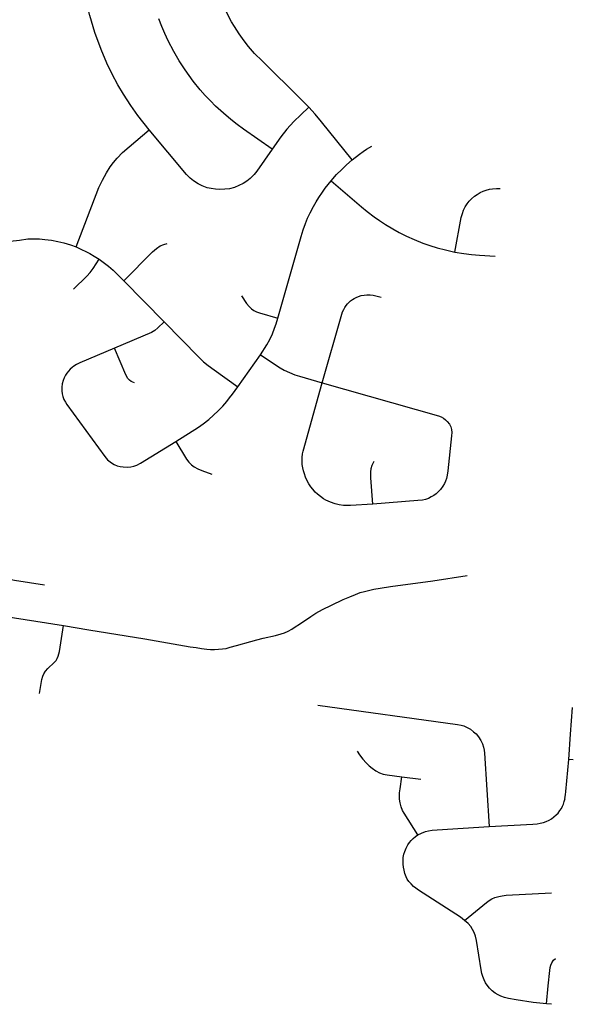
# Model space of a CAD drawing. Extents: x 1410746 to 1533160, y 578873 to 704954.
# Tile 54 of 227: x 1512021 to 1515049, y 594638 to 600020. Entities that reach past the tile are written whole.
import ezdxf

# ---------------------------------------------------------------- set-up
doc = ezdxf.new("R2010")
doc.units = 0
doc.header["$MEASUREMENT"] = 0
doc.layers.add('MC_STREETS', color=254, linetype='CONTINUOUS')

msp = doc.modelspace()

# ---------------------------------------------------------------- linework, layer by layer
at = {"layer": 'MC_STREETS'}
for p, q in [((1512589.942025, 598593.25425), (1512811.182025, 598368.155425)), ((1513213.3886, 598013.193275), (1513338.5564, 598187.754775)), ((1511857.5619, 596772.195425), (1512260.8838, 596708.283675)), ((1515048.728925, 595974.432625), (1515024.4192, 595975.624625)), ((1514110.45255, 595880.7981), (1514215.309725, 595868.806775)), ((1514929.053125, 594637.7911), (1514901.497875, 594640.61315))]:
    msp.add_line(p, q, dxfattribs=at)
for points in [[(1513603.020275, 599542.616925), (1513559.090575, 599586.5466), (1513346.166075, 599796.333275), (1513305.62465, 599836.475625), (1513272.634525, 599874.350975), (1513247.996675, 599904.8127), (1513220.17195, 599943.943875), (1513194.80195, 599982.73455), (1513179.439925, 600009.57515), (1513156.999475, 600050.497875), (1513137.500075, 600093.53105), (1513120.914375, 600133.202225), (1513106.794125, 600172.425175), (1513095.587575, 600209.182675), (1513087.51885, 600238.76795), (1513079.226, 600275.301325), (1513072.0538, 600312.7312), (1513067.5712, 600345.2302), (1513063.088575, 600388.4875), (1513060.84725, 600428.1587), (1513059.950725, 600470.967725), (1513061.2474, 600517.850725)], [(1512728.86015, 599417.437525), (1512667.514275, 599495.847), (1512627.93095, 599551.40255), (1512587.65315, 599613.90255), (1512556.847875, 599664.121925), (1512526.55895, 599723.285625), (1512498.069825, 599782.999775), (1512465.43095, 599857.65255), (1512431.40315, 599951.055325), (1512403.9726, 600043.41645), (1512388.000375, 600107.65255), (1512376.22315, 600166.116875), (1512368.518075, 600211.28785), (1512362.30595, 600250.7081), (1512358.833725, 600287.16645), (1512350.483525, 600375.142375)], [(1513402.2365, 599313.2081), (1513244.5976, 599422.5831), (1513210.91705, 599447.5831), (1513175.35355, 599475.361275), (1513135.2226, 599508.694225), (1513091.5919, 599548.26435), (1513064.04205, 599576.055325), (1513034.615325, 599606.844625), (1513007.0976, 599637.16645), (1512969.250375, 599684.735875), (1512925.500375, 599745.847), (1512893.55595, 599795.499775), (1512864.04205, 599846.54145), (1512833.0615, 599904.67115), (1512814.389275, 599945.847), (1512798.26245, 599982.66735), (1512781.978925, 600025.747975)], [(1513603.020275, 599542.616925), (1513558.19405, 599500.92855), (1513520.29205, 599463.555325), (1513482.444825, 599422.235875), (1513449.1115, 599379.874775), (1513402.2365, 599313.2081)], [(1513838.500575, 599253.60105), (1513672.052625, 599462.153875), (1513637.312325, 599503.16985), (1513603.020275, 599542.616925)], [(1512328.8274, 598778.15685), (1512454.332025, 599102.851525), (1512473.2122, 599143.460075), (1512494.757375, 599183.013175), (1512516.231575, 599215.8584), (1512533.9889, 599239.931), (1512553.8443, 599264.2741), (1512583.684775, 599294.704825), (1512619.458325, 599326.12175), (1512728.86015, 599417.437525)], [(1513402.2365, 599313.2081), (1513317.8615, 599192.374775), (1513302.2365, 599173.624775), (1513282.0976, 599153.13865), (1513262.65315, 599138.2081), (1513242.16705, 599124.66645), (1513219.5976, 599113.555325), (1513194.944825, 599103.8331), (1513167.8615, 599096.54145), (1513141.819825, 599093.41645), (1513113.5689, 599092.4936), (1513092.3773, 599094.38425), (1513068.208725, 599097.235875), (1513045.639275, 599102.097), (1513018.72295, 599112.771775), (1512995.9865, 599123.624775), (1512971.58395, 599138.753025), (1512953.272625, 599154.381925), (1512932.78055, 599174.0571), (1512728.86015, 599417.437525)], [(1513838.500575, 599253.60105), (1513879.4649, 599286.12245), (1513899.077875, 599300.0541), (1513918.22405, 599312.92285), (1513945.844775, 599328.61645)], [(1513724.87895, 599140.293275), (1513754.06905, 599173.5637), (1513782.3175, 599201.812175), (1513807.427275, 599226.2942), (1513838.500575, 599253.60105)], [(1513433.362225, 598388.767), (1513560.0962, 598834.8959), (1513571.0817, 598871.618925), (1513583.00885, 598905.5171), (1513595.24985, 598935.334925), (1513609.68795, 598964.838875), (1513627.264775, 598998.73705), (1513641.389025, 599023.8468), (1513657.3965, 599048.642675), (1513676.542675, 599077.5189), (1513692.236275, 599099.176075), (1513707.302125, 599119.263875), (1513724.87895, 599140.293275)], [(1513724.87895, 599140.293275), (1513890.28945, 598998.1093), (1513921.990525, 598971.744075), (1513959.341275, 598942.86785), (1513989.1591, 598921.838425), (1514022.11565, 598900.181275), (1514061.5145, 598876.261425), (1514096.189425, 598856.86695), (1514136.992775, 598836.465275), (1514178.423875, 598817.946825), (1514224.876925, 598799.428375), (1514264.73865, 598785.30415), (1514304.600375, 598772.749275), (1514349.484075, 598761.76375), (1514400.6452, 598750.1505)], [(1514400.6452, 598750.1505), (1514436.1404, 598938.422075), (1514441.70415, 598960.98305), (1514448.643375, 598979.30255), (1514457.52555, 598996.51175), (1514467.795575, 599012.888275), (1514479.731, 599027.87695), (1514492.22155, 599040.6451), (1514508.04295, 599054.801075), (1514523.031625, 599065.34865), (1514539.130575, 599075.3411), (1514555.229525, 599082.83545), (1514571.8836, 599088.94195), (1514589.925525, 599093.383025), (1514606.8572, 599095.88115), (1514628.229925, 599097.268975), (1514648.773325, 599096.725)], [(1511968.00205, 598808.8457), (1512019.612425, 598815.931825), (1512065.911875, 598821.6582), (1512094.350875, 598822.814325), (1512128.13205, 598821.9513), (1512158.2693, 598819.636225), (1512195.367975, 598814.963), (1512229.048675, 598808.165775), (1512261.6193, 598799.702025), (1512298.828625, 598788.829475), (1512328.8274, 598778.15685)], [(1512328.8274, 598778.15685), (1512359.246575, 598764.299375), (1512381.564825, 598754.039125), (1512403.431575, 598742.141025), (1512428.514, 598727.991975), (1512454.882725, 598710.948775)], [(1512589.942025, 598593.25425), (1512747.5112, 598751.145), (1512768.7348, 598769.474475), (1512789.63685, 598783.623525), (1512808.60945, 598792.305925), (1512827.2605, 598796.486325)], [(1514400.6452, 598750.1505), (1514449.29535, 598742.3037), (1514491.0403, 598736.967875), (1514535.288175, 598733.007125), (1514620.652675, 598727.700275)], [(1512315.828675, 598547.46755), (1512388.05375, 598618.569925), (1512406.01645, 598638.40375), (1512422.404175, 598660.14075), (1512454.882725, 598710.948775)], [(1512454.882725, 598710.948775), (1512485.235175, 598689.9078), (1512506.012325, 598673.3251), (1512532.059475, 598650.815225), (1512589.942025, 598593.25425)], [(1513233.081525, 598511.25395), (1513261.379675, 598469.449875), (1513275.56575, 598452.4388), (1513289.034675, 598439.222325), (1513301.2228, 598430.231425), (1513315.396, 598423.6004), (1513331.541325, 598418.401375), (1513433.362225, 598388.767)], [(1513675.8189, 598036.07985), (1513782.182375, 598410.30655), (1513787.0001, 598422.98475), (1513792.832075, 598436.42365), (1513799.171175, 598447.580475), (1513806.270975, 598457.469475), (1513813.95775, 598466.48255), (1513821.738375, 598474.458275), (1513830.613125, 598482.825875), (1513840.502125, 598489.925675), (1513850.391125, 598496.011225), (1513861.2944, 598502.09675), (1513874.479725, 598507.675175), (1513889.18645, 598511.98575), (1513904.146725, 598515.2821), (1513919.8677, 598516.549925), (1513936.8565, 598516.29635), (1513954.098875, 598514.267825), (1513969.312725, 598510.9715), (1513997.8056, 598504.0197)], [(1513338.5564, 598187.754775), (1513371.999675, 598242.100075), (1513388.32505, 598271.4131), (1513403.191925, 598302.555175), (1513415.09, 598333.74745), (1513423.450825, 598357.5436), (1513433.362225, 598388.767)], [(1512811.182025, 598368.155425), (1512776.77405, 598335.99845), (1512759.73085, 598322.17095), (1512741.0798, 598311.237575), (1512540.098725, 598225.056875)], [(1512811.182025, 598368.155425), (1513000.908175, 598175.535125), (1513026.563175, 598150.87575), (1513051.07305, 598129.872225), (1513083.5516, 598106.076075), (1513213.3886, 598013.193275)], [(1512540.098725, 598225.056875), (1512350.37255, 598143.699725), (1512331.39995, 598135.01735), (1512317.57245, 598126.656525), (1512307.92535, 598119.903575), (1512296.34885, 598109.9349), (1512287.023325, 598099.644675), (1512278.019375, 598088.389725), (1512270.623275, 598076.49165), (1512264.191875, 598063.3073), (1512257.760475, 598047.2288), (1512253.580075, 598029.542475), (1512251.329075, 598011.213), (1512251.329075, 597991.597225), (1512253.580075, 597974.554025), (1512257.117325, 597959.761825), (1512262.9056, 597943.68335), (1512270.3017, 597930.1774), (1512279.30565, 597916.02835), (1512485.753425, 597632.08225), (1512501.51035, 597613.4312), (1512522.0908, 597597.99585), (1512538.1693, 597588.0272), (1512553.8128, 597581.56585), (1512570.637575, 597577.2568), (1512587.5017, 597575.133125), (1512609.87935, 597573.878125), (1512629.173525, 597575.485975), (1512644.608875, 597579.02325), (1512660.687375, 597584.8115), (1512681.267825, 597595.744875), (1512875.495975, 597714.725675)], [(1512648.14615, 598035.00915), (1512630.459825, 598042.40525), (1512620.812725, 598049.80135), (1512612.13035, 598059.44845), (1512601.51855, 598078.0995), (1512540.098725, 598225.056875)], [(1513338.5564, 598187.754775), (1513445.610575, 598117.069425), (1513468.0064, 598104.569425), (1513497.173075, 598091.02775), (1513526.079325, 598079.309), (1513550.45375, 598071.269825), (1513675.8189, 598036.07985)], [(1512875.495975, 597714.725675), (1512998.657175, 597792.224), (1513024.252625, 597811.1639), (1513054.28875, 597835.314325), (1513081.3006, 597858.788925), (1513107.0262, 597882.5851), (1513130.945175, 597907.8385), (1513153.010675, 597932.749975), (1513169.08915, 597952.365725), (1513184.805625, 597973.905625), (1513213.3886, 598013.193275)], [(1513952.09795, 597372.6252), (1513829.147125, 597364.365075), (1513811.6992, 597363.844225), (1513792.428375, 597364.8859), (1513767.9492, 597368.271325), (1513745.8138, 597373.47965), (1513720.29295, 597382.594225), (1513695.8138, 597393.531725), (1513681.7513, 597401.60465), (1513665.60545, 597413.3234), (1513649.459625, 597426.60465), (1513637.22005, 597438.3234), (1513623.678375, 597453.687975), (1513612.740875, 597467.22965), (1513602.0638, 597483.375475), (1513591.3867, 597503.687975), (1513583.834625, 597519.5734), (1513577.584625, 597537.281725), (1513572.3763, 597554.208825), (1513568.874425, 597571.036025), (1513566.3867, 597589.625475), (1513565.3147, 597608.258725), (1513566.216625, 597627.186175), (1513567.9492, 597646.656725), (1513570.553375, 597662.021325), (1513675.8189, 598036.07985)], [(1513675.8189, 598036.07985), (1514311.81255, 597855.0629), (1514326.595525, 597849.1497), (1514338.57755, 597842.61405), (1514350.092725, 597833.277425), (1514359.118125, 597823.629575)], [(1514359.118125, 597823.629575), (1514370.833325, 597809.553575), (1514377.995675, 597794.614975), (1514382.293075, 597779.881), (1514384.339475, 597763.509925), (1514383.305625, 597745.85065), (1514363.2617, 597554.469225), (1514359.615875, 597529.990075), (1514355.1888, 597513.062975), (1514350.240875, 597497.6984), (1514343.990875, 597484.156725), (1514334.69605, 597469.550325), (1514321.7243, 597453.024125), (1514312.740875, 597442.750475), (1514298.15755, 597429.208825), (1514286.178375, 597419.833825), (1514272.115875, 597411.500475), (1514257.0117, 597403.687975), (1514240.084625, 597397.958825), (1514223.678375, 597393.79215), (1514198.15755, 597391.187975), (1513952.09795, 597372.6252)], [(1512875.495975, 597714.725675), (1512933.7001, 597617.933175), (1512945.594925, 597601.52555), (1512959.78235, 597587.432425), (1512975.430225, 597576.073125), (1512994.111275, 597565.50525), (1513016.1859, 597555.793275), (1513071.8275, 597535.727375)], [(1513952.09795, 597372.6252), (1513941.647125, 597516.4484), (1513941.1263, 597546.656725), (1513943.73045, 597566.708825), (1513948.561975, 597584.282725), (1513959.8763, 597607.0734)], [(1511857.5619, 596772.195425), (1511869.958125, 596864.978925), (1511873.083125, 596883.989325), (1511877.510225, 596898.572675), (1511884.020625, 596912.895575), (1511892.353975, 596924.614325), (1511903.291475, 596935.551825), (1511916.833125, 596945.18725), (1511932.458125, 596953.260175), (1511945.21855, 596956.906), (1511959.020625, 596958.989325), (1511974.1248, 596959.24975), (1511992.8748, 596957.166425), (1512156.15605, 596931.12475)], [(1512260.8838, 596708.283675), (1512398.6442, 596685.367), (1512705.154625, 596634.846175), (1512953.0713, 596592.658675), (1512985.135875, 596587.666925), (1513015.310875, 596583.02325), (1513043.435875, 596579.89825), (1513064.26865, 596578.277675), (1513085.623375, 596578.075325), (1513108.80045, 596578.856575), (1513129.373375, 596580.6795), (1513149.16505, 596583.8045), (1513172.0817, 596589.533675), (1513205.857625, 596598.93175), (1513284.5817, 596621.564925), (1513317.654625, 596630.6795), (1513352.810875, 596638.492), (1513418.9567, 596653.856575), (1513450.72755, 596662.450325), (1513468.435875, 596668.700325), (1513489.79005, 596678.33575), (1513508.80045, 596688.492), (1513528.0713, 596700.471175), (1513551.248375, 596716.096175), (1513613.48795, 596758.544075), (1513639.866825, 596775.190725), (1513675.98795, 596795.52325), (1513725.467125, 596820.002425), (1513790.310875, 596850.992), (1513825.72755, 596866.096175), (1513857.23795, 596878.856575), (1513883.393825, 596888.424125), (1513906.717125, 596895.262825), (1513928.451125, 596900.4852), (1513956.97755, 596906.721175), (1513991.873375, 596912.71075), (1514048.0241, 596921.179875), (1514280.464875, 596953.247275), (1514467.996725, 596982.06615)], [(1512128.083325, 596337.099525), (1512141.84085, 596412.991425), (1512147.538025, 596432.1971), (1512153.1174, 596444.84765), (1512162.679075, 596459.6124), (1512174.1856, 596472.885), (1512208.78385, 596506.325525), (1512219.660325, 596517.44005), (1512226.0179, 596527.39105), (1512231.179675, 596540.3533), (1512234.875925, 596553.48095), (1512237.6901, 596566.9158), (1512260.8838, 596708.283675)], [(1513651.110075, 596272.3232), (1514415.308775, 596168.3109), (1514434.6593, 596164.471375), (1514449.7794, 596159.431325), (1514471.199525, 596149.981275), (1514486.634625, 596141.161225), (1514503.644725, 596128.246125), (1514516.5598, 596115.64605), (1514530.4199, 596099.26595), (1514542.389975, 596080.680825), (1514551.525025, 596061.465725), (1514556.880075, 596043.5106), (1514560.67095, 596026.502125), (1514562.5501, 596010.1204), (1514587.75025, 595609.12285)], [(1515024.4192, 595975.624625), (1515033.424625, 596114.4533), (1515043.76705, 596259.611275)], [(1513866.3514, 596021.671375), (1513879.372225, 596002.400525), (1513897.8618, 595977.400525), (1513916.090975, 595957.608875), (1513932.75765, 595941.72345), (1513949.4243, 595927.921375), (1513967.9139, 595914.3797), (1513988.747225, 595903.963025), (1514009.32015, 595896.671375), (1514031.19515, 595891.72345), (1514110.45255, 595880.7981)], [(1515003.183075, 595762.3199), (1515006.26175, 595782.61895), (1515008.1705, 595800.343475), (1515024.4192, 595975.624625)], [(1514198.1248, 595564.511825), (1514123.47665, 595682.3174), (1514115.309725, 595697.1922), (1514107.2368, 595716.72345), (1514101.247225, 595739.119275), (1514098.38265, 595758.650525), (1514097.79455, 595775.873875), (1514098.903475, 595794.0672), (1514101.4361, 595815.611375), (1514110.45255, 595880.7981)], [(1514587.75025, 595609.12285), (1514827.466775, 595623.29795), (1514850.461925, 595625.18795), (1514868.260425, 595627.7984), (1514885.688825, 595631.8377), (1514900.701725, 595637.252225), (1514916.677975, 595644.598875), (1514929.842425, 595652.278125), (1514942.9326, 595662.196175), (1514954.95965, 595672.983525), (1514965.154825, 595683.55035), (1514975.7451, 595696.571175), (1514983.5576, 595708.0295), (1514990.16985, 595721.007775), (1514994.78635, 595732.71155), (1514999.42995, 595747.0917), (1515003.237875, 595762.528825)], [(1514198.1248, 595564.511825), (1514217.9139, 595574.275525), (1514239.93525, 595582.295225), (1514257.2368, 595586.515125), (1514277.5493, 595589.3797), (1514304.159325, 595591.730075), (1514587.75025, 595609.12285)], [(1514454.42395, 595096.537825), (1514431.206125, 595113.477325), (1514202.5493, 595261.515125), (1514187.184725, 595272.452625), (1514174.4243, 595282.608875), (1514161.403475, 595295.6297), (1514149.4243, 595309.171375), (1514140.57015, 595321.671375), (1514134.059725, 595335.47345), (1514127.809725, 595353.181775), (1514122.8618, 595370.6297), (1514119.7368, 595387.8172), (1514118.434725, 595404.22345), (1514117.653475, 595421.931775), (1514118.69515, 595440.421375), (1514121.82015, 595458.650525), (1514126.76805, 595473.7547), (1514134.543225, 595490.601875), (1514144.4764, 595508.91095), (1514153.590975, 595521.931775), (1514162.44515, 595532.869275), (1514173.64305, 595544.84845), (1514184.840975, 595555.265125), (1514198.1248, 595564.511825)], [(1514454.42395, 595096.537825), (1514573.624525, 595193.794675), (1514588.95365, 595204.84225), (1514603.73695, 595213.8408), (1514620.127125, 595221.553825), (1514641.33795, 595227.659975), (1514660.299125, 595231.1951), (1514681.01295, 595233.84845), (1514929.118525, 595247.339575)], [(1514901.497875, 594640.61315), (1514828.3208, 594648.25205), (1514736.849675, 594661.91535), (1514694.365, 594669.75105), (1514671.868675, 594674.893075), (1514651.621975, 594681.96335), (1514637.4951, 594689.352775), (1514621.734, 594699.31765), (1514605.343825, 594712.1727), (1514590.8819, 594725.991875), (1514578.348225, 594741.7393), (1514569.028325, 594755.87985), (1514560.993925, 594771.3059), (1514553.92365, 594788.981575), (1514549.103, 594806.97865), (1514545.2465, 594825.61845), (1514519.5364, 594986.3065), (1514513.751625, 595010.08835), (1514507.002725, 595029.692275), (1514498.0042, 595047.367975), (1514487.511075, 595062.416475), (1514473.43485, 595079.25275), (1514454.42395, 595096.537825)], [(1514901.497875, 594640.61315), (1514911.093525, 594738.3783), (1514919.415675, 594822.637325), (1514921.7435, 594838.22255), (1514925.6568, 594851.763575), (1514931.28525, 594864.700925), (1514940.827, 594878.297925), (1514951.5672, 594888.748725)]]:
    msp.add_lwpolyline(points, dxfattribs=at)

doc.saveas('drawing.dxf')
